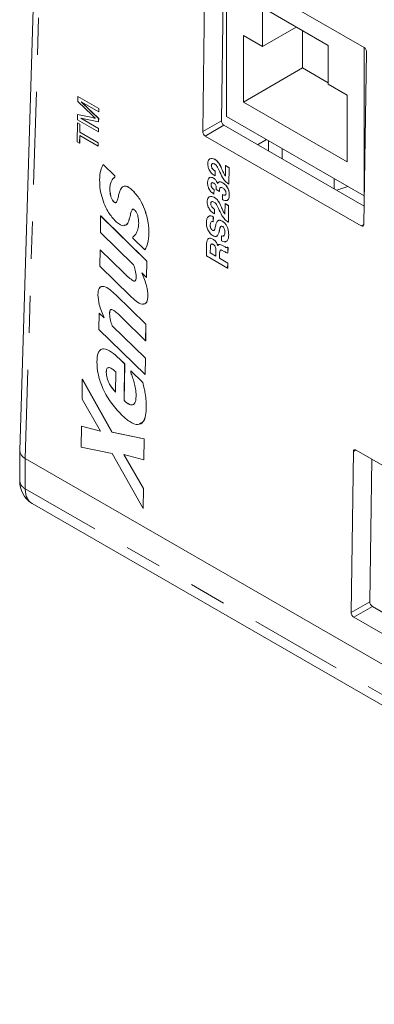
# Model space of a CAD drawing. Header units: inches. Extents: x 0.8 to 33.2, y 0.3 to 21.8.
# Tile 34 of 49: x 18.6 to 19.5, y 12.7 to 15.3. Entities that reach past the tile are written whole.
import ezdxf

# ---------------------------------------------------------------- set-up
doc = ezdxf.new("R2010")
doc.units = ezdxf.units.IN
doc.header["$MEASUREMENT"] = 0
doc.linetypes.add('PHANTOM', pattern=[0.5, 0.25, -0.05, 0.05, -0.05, 0.05, -0.05])

msp = doc.modelspace()

# ---------------------------------------------------------------- linework, layer by layer
at = {"color": 7, "linetype": 'Continuous', "lineweight": 15}
for p, q in [((18.6421, 15.9187), (18.5896, 14.1809)), ((19.0819, 15.0411), (19.0885, 15.506)), ((19.0957, 15.5101), (19.5161, 15.2674)), ((19.138, 15.4857), (19.1321, 15.0701)), ((19.1455, 15.4813), (19.1455, 15.0816)), ((19.4195, 15.2729), (19.2427, 15.3749)), ((19.2427, 15.3749), (19.2427, 15.2704)), ((19.3332, 15.3227), (19.2427, 15.2704)), ((19.2427, 15.2704), (19.1915, 15.3)), ((19.1915, 15.3), (19.1915, 15.1204)), ((19.3506, 15.3127), (19.3506, 15.2122)), ((19.4195, 15.1684), (19.4195, 15.2729)), ((19.5167, 14.8673), (19.5167, 15.267)), ((19.523, 15.2551), (19.5157, 14.7907)), ((19.3506, 15.2122), (19.1915, 15.1204)), ((19.3506, 15.2122), (19.4195, 15.1724)), ((19.4708, 15.1388), (19.4195, 15.1684)), ((18.7457, 15.1218), (18.746, 15.1356)), ((18.746, 15.1356), (18.8023, 15.1031)), ((18.746, 15.1356), (18.8022, 15.1031)), ((18.746, 15.1356), (18.746, 15.1356)), ((19.4708, 14.9591), (19.4708, 15.1388)), ((18.7843, 15.0849), (18.7457, 15.1218)), ((18.8021, 15.0938), (18.7545, 15.1213)), ((18.7545, 15.1213), (18.8018, 15.0764)), ((18.7548, 15.1212), (18.8019, 15.0764)), ((18.8023, 15.1031), (18.8021, 15.0939)), ((18.8022, 15.1031), (18.8021, 15.0938)), ((18.8022, 15.1031), (18.8023, 15.1031)), ((19.1915, 15.1204), (19.4708, 14.9591)), ((18.745, 15.0726), (18.7452, 15.0865)), ((18.7452, 15.0865), (18.7849, 15.0783)), ((18.7452, 15.0865), (18.7453, 15.0865)), ((18.7453, 15.0865), (18.785, 15.0784)), ((18.8017, 15.0667), (18.7538, 15.0768)), ((18.7538, 15.0768), (18.8014, 15.0493)), ((18.754, 15.0768), (18.8015, 15.0494)), ((18.7849, 15.0783), (18.785, 15.0784)), ((18.8021, 15.0938), (18.8021, 15.0939)), ((19.1455, 15.0816), (19.5167, 14.8673)), ((18.7441, 15.0129), (18.7449, 15.0642)), ((18.7449, 15.0642), (18.7514, 15.0604)), ((18.7449, 15.0642), (18.745, 15.0642)), ((18.8013, 15.0401), (18.745, 15.0726)), ((18.745, 15.0642), (18.7514, 15.0605)), ((18.7514, 15.0605), (18.7511, 15.0395)), ((18.7514, 15.0604), (18.7511, 15.0394)), ((18.7514, 15.0604), (18.7514, 15.0605)), ((18.8019, 15.0764), (18.8017, 15.0667)), ((18.8018, 15.0764), (18.8017, 15.0667)), ((18.8017, 15.0667), (18.8017, 15.0667)), ((18.8018, 15.0764), (18.8019, 15.0764)), ((19.139, 15.0578), (19.5165, 14.8399)), ((18.7509, 15.0302), (18.7506, 15.0092)), ((18.751, 15.0301), (18.7507, 15.0092)), ((18.8007, 15.0015), (18.7509, 15.0302)), ((18.7511, 15.0395), (18.8009, 15.0107)), ((18.7511, 15.0394), (18.7511, 15.0395)), ((18.7511, 15.0394), (18.8008, 15.0107)), ((18.8015, 15.0494), (18.8013, 15.0401)), ((18.8014, 15.0493), (18.8013, 15.0401)), ((18.8013, 15.0401), (18.8013, 15.0401)), ((18.8014, 15.0493), (18.8015, 15.0494)), ((19.5085, 14.7866), (19.0888, 15.0288)), ((18.7506, 15.0092), (18.7441, 15.0129)), ((18.7506, 15.0092), (18.7507, 15.0092)), ((18.8009, 15.0107), (18.8007, 15.0015)), ((18.8008, 15.0107), (18.8007, 15.0015)), ((18.8007, 15.0015), (18.8007, 15.0015)), ((18.8008, 15.0107), (18.8009, 15.0107)), ((19.2534, 15.0193), (19.2296, 15.0055)), ((19.2589, 14.9887), (19.2589, 15.0161)), ((19.2962, 14.9671), (19.2962, 14.9946)), ((18.8139, 14.9521), (18.814, 14.9522)), ((18.8139, 14.9521), (18.8452, 14.9216)), ((18.814, 14.9522), (18.8452, 14.9216)), ((19.1051, 14.9493), (19.1052, 14.9493)), ((19.114, 14.9661), (19.1141, 14.9661)), ((19.1431, 14.9207), (19.1436, 14.949)), ((19.1436, 14.9491), (19.1532, 14.9436)), ((19.1436, 14.949), (19.1436, 14.9491)), ((19.1436, 14.949), (19.1531, 14.9435)), ((18.8452, 14.9216), (18.8451, 14.9179)), ((18.8451, 14.9179), (18.8452, 14.918)), ((18.8452, 14.9216), (18.8452, 14.918)), ((18.8452, 14.9216), (18.8452, 14.9216)), ((19.1153, 14.9344), (19.1151, 14.9216)), ((19.1152, 14.9344), (19.1151, 14.9216)), ((19.1151, 14.9216), (19.1151, 14.9216)), ((19.1152, 14.9344), (19.1153, 14.9344)), ((19.1343, 14.9379), (19.1344, 14.9379)), ((19.1431, 14.9208), (19.1431, 14.9208)), ((19.1431, 14.9207), (19.1431, 14.9208)), ((19.1431, 14.9207), (19.1431, 14.9207)), ((19.1531, 14.9435), (19.1524, 14.8991)), ((19.1532, 14.9436), (19.1525, 14.8991)), ((19.1531, 14.9435), (19.1532, 14.9436)), ((18.8369, 14.9085), (18.837, 14.9085)), ((19.1043, 14.898), (19.1044, 14.8981)), ((19.1111, 14.9152), (19.1112, 14.9153)), ((19.121, 14.9033), (19.122, 14.9009)), ((19.121, 14.9033), (19.1219, 14.9008)), ((19.121, 14.9033), (19.121, 14.9033)), ((19.1355, 14.9029), (19.1356, 14.9029)), ((19.1524, 14.8991), (19.1523, 14.8992)), ((19.1524, 14.8991), (19.1525, 14.8991)), ((19.4356, 14.8866), (19.4356, 14.9141)), ((19.4429, 14.8824), (19.4725, 14.8928)), ((18.8318, 14.8858), (18.8319, 14.8859)), ((18.8952, 14.8801), (18.8953, 14.8801)), ((19.1123, 14.8844), (19.1121, 14.8724)), ((19.1121, 14.8724), (19.1122, 14.8725)), ((19.1123, 14.8844), (19.1122, 14.8725)), ((19.1123, 14.8844), (19.1123, 14.8844)), ((19.1269, 14.8794), (19.1184, 14.8843)), ((19.1269, 14.8794), (19.127, 14.8794)), ((19.1271, 14.8852), (19.1272, 14.8853)), ((19.1348, 14.8576), (19.135, 14.8713)), ((19.1535, 14.8696), (19.1535, 14.8697)), ((19.5167, 14.8673), (19.5169, 14.8674)), ((18.8416, 14.8524), (18.8417, 14.8524)), ((19.1036, 14.8468), (19.1036, 14.8468)), ((19.1125, 14.8636), (19.1125, 14.8636)), ((19.1416, 14.8182), (19.142, 14.8465)), ((19.142, 14.8465), (19.1421, 14.8466)), ((19.142, 14.8465), (19.1516, 14.841)), ((19.1421, 14.8466), (19.1516, 14.8411)), ((19.1516, 14.841), (19.1509, 14.7966)), ((19.1516, 14.8411), (19.151, 14.7967)), ((19.1516, 14.841), (19.1516, 14.8411)), ((18.8065, 14.7689), (18.8072, 14.8134)), ((18.8072, 14.8134), (18.9315, 14.6917)), ((18.8072, 14.8134), (18.8073, 14.8134)), ((18.8073, 14.8134), (18.9316, 14.6917)), ((18.8886, 14.822), (18.8886, 14.8221)), ((18.9253, 14.8318), (18.9254, 14.8318)), ((19.1104, 14.8113), (19.1102, 14.7976)), ((19.1105, 14.8113), (19.1103, 14.7976)), ((19.1104, 14.8113), (19.1105, 14.8113)), ((19.1137, 14.8319), (19.1135, 14.8191)), ((19.1135, 14.8191), (19.1136, 14.8191)), ((19.1138, 14.8319), (19.1136, 14.8191)), ((19.1137, 14.8319), (19.1138, 14.8319)), ((19.1328, 14.8354), (19.1329, 14.8354)), ((19.1415, 14.8182), (19.1416, 14.8183)), ((19.1415, 14.8182), (19.1416, 14.8182)), ((19.1416, 14.8183), (19.1416, 14.8183)), ((18.8827, 14.7999), (18.8828, 14.7999)), ((19.102, 14.789), (19.102, 14.7891)), ((19.1102, 14.7976), (19.1103, 14.7976)), ((19.1304, 14.7851), (19.1305, 14.7851)), ((19.1348, 14.799), (19.1349, 14.7991)), ((19.1509, 14.7966), (19.1507, 14.7967)), ((19.1509, 14.7966), (19.151, 14.7967)), ((18.8959, 14.6815), (18.8065, 14.7689)), ((18.937, 14.7669), (18.937, 14.7669)), ((19.1091, 14.7742), (19.1092, 14.7742)), ((19.1204, 14.7593), (19.1204, 14.7593)), ((19.1272, 14.776), (19.1273, 14.776)), ((19.1324, 14.7462), (19.1326, 14.7599)), ((19.1519, 14.7621), (19.1519, 14.7621)), ((18.894, 14.7535), (18.894, 14.7573)), ((18.9263, 14.7219), (18.894, 14.7535)), ((19.0918, 14.7058), (19.0924, 14.7393)), ((19.1087, 14.7512), (19.1088, 14.7512)), ((19.1208, 14.7377), (19.1209, 14.7378)), ((19.1333, 14.7348), (19.1426, 14.7298)), ((19.1333, 14.7348), (19.1426, 14.7297)), ((19.1333, 14.7348), (19.1333, 14.7348)), ((18.8052, 14.6776), (18.8058, 14.722)), ((18.8058, 14.722), (18.8059, 14.7221)), ((18.8058, 14.722), (18.8684, 14.6608)), ((18.8059, 14.7221), (18.8685, 14.6608)), ((18.9263, 14.7219), (18.9264, 14.7219)), ((19.149, 14.6728), (19.0918, 14.7058)), ((19.1026, 14.7305), (19.1023, 14.7135)), ((19.1023, 14.7135), (19.1024, 14.7136)), ((19.1023, 14.7135), (19.117, 14.7051)), ((19.1026, 14.7305), (19.1024, 14.7136)), ((19.1024, 14.7136), (19.117, 14.7051)), ((19.1026, 14.7305), (19.1026, 14.7305)), ((19.117, 14.7051), (19.1172, 14.7214)), ((19.1275, 14.7134), (19.1273, 14.6992)), ((19.1275, 14.7133), (19.1273, 14.6991)), ((19.1275, 14.7133), (19.1275, 14.7134)), ((19.1397, 14.7175), (19.1346, 14.7204)), ((19.1426, 14.7297), (19.1426, 14.7298)), ((19.1484, 14.7293), (19.1485, 14.7294)), ((19.1484, 14.7293), (19.1499, 14.7285)), ((19.1485, 14.7294), (19.15, 14.7285)), ((19.15, 14.7285), (19.1497, 14.7132)), ((19.1499, 14.7285), (19.1497, 14.7132)), ((19.1497, 14.7132), (19.1497, 14.7132)), ((19.1499, 14.7285), (19.15, 14.7285)), ((18.9315, 14.6917), (18.9309, 14.6472)), ((18.9316, 14.6917), (18.931, 14.6473)), ((18.9315, 14.6917), (18.9316, 14.6917)), ((19.1273, 14.6992), (19.1493, 14.6865)), ((19.1273, 14.6991), (19.1273, 14.6992)), ((19.1273, 14.6991), (19.1493, 14.6864)), ((19.1493, 14.6864), (19.149, 14.6728)), ((19.1493, 14.6865), (19.1491, 14.6728)), ((19.1493, 14.6864), (19.1493, 14.6865)), ((18.8866, 14.5979), (18.8052, 14.6776)), ((18.8684, 14.6608), (18.8685, 14.6608)), ((18.9309, 14.6472), (18.9178, 14.66)), ((19.149, 14.6728), (19.1491, 14.6728)), ((18.9309, 14.6472), (18.931, 14.6473)), ((18.8476, 14.601), (18.9291, 14.5213)), ((18.8476, 14.601), (18.929, 14.5213)), ((18.8476, 14.601), (18.8476, 14.601)), ((18.9344, 14.5978), (18.9345, 14.5979)), ((18.8026, 14.5072), (18.8033, 14.5516)), ((18.8033, 14.5516), (18.8033, 14.5517)), ((18.8033, 14.5516), (18.8163, 14.5389)), ((18.831, 14.5491), (18.8311, 14.5492)), ((18.8163, 14.5391), (18.8164, 14.5389)), ((18.9283, 14.4768), (18.8658, 14.5381)), ((18.929, 14.5213), (18.9283, 14.4768)), ((18.9291, 14.5213), (18.9284, 14.4769)), ((18.929, 14.5213), (18.9291, 14.5213)), ((18.927, 14.3855), (18.8026, 14.5072)), ((18.8382, 14.5175), (18.9276, 14.4299)), ((18.8382, 14.5175), (18.8383, 14.5175)), ((18.8383, 14.5175), (18.9277, 14.43)), ((18.9283, 14.4768), (18.9284, 14.4769)), ((18.8578, 14.4282), (18.8719, 14.4145)), ((18.8578, 14.4282), (18.8718, 14.4145)), ((18.8578, 14.4282), (18.8578, 14.4282)), ((18.8718, 14.4145), (18.8703, 14.3157)), ((18.8719, 14.4145), (18.8704, 14.3157)), ((18.8718, 14.4145), (18.8719, 14.4145)), ((18.9277, 14.43), (18.927, 14.3855)), ((18.9276, 14.4299), (18.927, 14.3855)), ((18.9276, 14.4299), (18.9277, 14.43)), ((18.8223, 14.3917), (18.8223, 14.3918)), ((18.8471, 14.3382), (18.8479, 14.3927)), ((18.8885, 14.3907), (18.8886, 14.3955)), ((18.8886, 14.3955), (18.9205, 14.3643)), ((18.8886, 14.3955), (18.8887, 14.3955)), ((18.8887, 14.3955), (18.9206, 14.3643)), ((18.757, 14.3192), (18.7578, 14.3731)), ((18.7578, 14.3731), (18.7579, 14.3732)), ((18.7578, 14.3731), (18.8377, 14.2302)), ((18.7579, 14.3732), (18.8378, 14.2303)), ((18.9205, 14.3643), (18.9206, 14.3643)), ((18.927, 14.3855), (18.927, 14.3855)), ((18.9269, 14.3351), (18.927, 14.3351)), ((18.8067, 14.2335), (18.757, 14.3192)), ((18.8703, 14.3157), (18.8704, 14.3157)), ((18.9299, 14.2977), (18.93, 14.2977)), ((18.7551, 14.1904), (18.7559, 14.2468)), ((18.7559, 14.2468), (18.8067, 14.2335)), ((18.7559, 14.2468), (18.756, 14.2468)), ((18.756, 14.2468), (18.8066, 14.2336)), ((18.8377, 14.2302), (18.8378, 14.2303)), ((18.8377, 14.2302), (18.9244, 14.2126)), ((18.8378, 14.2303), (18.9244, 14.2127)), ((18.9244, 14.2126), (18.9235, 14.1562)), ((18.9244, 14.2127), (18.9236, 14.1563)), ((18.9244, 14.2126), (18.9244, 14.2127)), ((18.5896, 14.1803), (18.5896, 14.0991)), ((18.8385, 14.1734), (18.7551, 14.1904)), ((19.4814, 13.7439), (19.4876, 14.1779)), ((19.4948, 14.1821), (20.4021, 13.6583)), ((23.3358, 11.4279), (18.6042, 14.1594)), ((18.6042, 14.1594), (18.6042, 14.1594)), ((18.9216, 14.025), (18.8385, 14.1734)), ((18.9235, 14.1562), (18.8696, 14.1701)), ((18.8696, 14.1701), (18.9224, 14.0789)), ((18.8697, 14.1701), (18.9224, 14.0789)), ((18.9235, 14.1562), (18.9236, 14.1563)), ((19.5371, 14.1576), (19.5316, 13.7729)), ((18.9224, 14.0789), (18.9216, 14.025)), ((18.9224, 14.0789), (18.9216, 14.025)), ((18.9224, 14.0789), (18.9224, 14.0789)), ((18.6225, 14.0382), (23.3573, 11.3049)), ((18.9216, 14.025), (18.9216, 14.025)), ((19.5386, 13.7606), (20.403, 13.2616)), ((20.395, 13.2082), (19.4884, 13.7316))]:
    msp.add_line(p, q, dxfattribs=at)
at = {"color": 7, "linetype": 'PHANTOM', "lineweight": 0}
for p, q in [((18.6567, 15.8976), (18.6042, 14.1594)), ((19.0819, 15.0411), (19.1321, 15.0701)), ((19.139, 15.0578), (19.0888, 15.0288)), ((19.5085, 14.7866), (19.5157, 14.7899)), ((19.494, 14.1825), (19.4876, 14.1779)), ((18.6042, 14.1594), (18.6042, 14.0779)), ((23.3383, 11.345), (18.6042, 14.0779)), ((19.4814, 13.7439), (19.5316, 13.7729)), ((19.5386, 13.7606), (19.4884, 13.7316))]:
    msp.add_line(p, q, dxfattribs=at)
at = {"color": 7, "linetype": 'Continuous', "lineweight": 15}
msp.add_arc((18.6578, 14.0967), 0.0682, 178.0519, 237.6519, dxfattribs=at)
at = {"color": 7, "linetype": 'PHANTOM', "lineweight": 0}
msp.add_arc((18.6155, 14.1014), 0.026, 185.1377, 244.3577, dxfattribs=at)
at = {"color": 7, "linetype": 'Continuous', "lineweight": 15}
for centre, major_axis, ratio, start_param, end_param in [((19.516, 15.2592), (-0.00486, 0.00874), 0.589507, 3.938034, 5.506092), ((19.1392, 15.0661), (-0.00487, 0.00873), 0.588449, 0.795438, 2.363496), ((19.089, 15.0371), (-0.00487, 0.00873), 0.588449, 0.795438, 2.363496), ((19.5086, 14.7948), (-0.00488, 0.00875), 0.586305, 2.365259, 3.933317), ((18.6396, 14.1798), (0.05, -0.0008), 0.587278, 3.132718, 3.935409), ((19.4947, 14.1738), (-0.00488, 0.00877), 0.585215, 5.509595, 7.077653), ((19.5387, 13.7688), (-0.00487, 0.00873), 0.588449, 0.795438, 2.363496), ((19.4885, 13.7398), (-0.00487, 0.00873), 0.588449, 0.795438, 2.363496)]:
    msp.add_ellipse(centre, major_axis=major_axis, ratio=ratio, start_param=start_param, end_param=end_param, dxfattribs=at)
at = {"color": 7, "linetype": 'PHANTOM', "lineweight": 0}
msp.add_ellipse((18.6678, 14.1159), major_axis=(0.0455, 0.0776), ratio=0.572886, start_param=2.377386, end_param=3.145412, dxfattribs=at)
at = {"color": 7, "linetype": 'Continuous', "lineweight": 15}
for points, knots in [([(18.7932, 15.0765), (18.7915, 15.0781), (18.7886, 15.0808), (18.7856, 15.0836), (18.7843, 15.0849)], [0, 0, 0, 0, 0.560004, 1, 1, 1, 1]), ([(18.7849, 15.0783), (18.7865, 15.078), (18.7892, 15.0774), (18.792, 15.0768), (18.7932, 15.0765)], [0, 0, 0, 0, 0.560007, 1, 1, 1, 1]), ([(18.785, 15.0784), (18.7865, 15.078), (18.7893, 15.0775), (18.7921, 15.0768), (18.7933, 15.0765)], [0, 0, 0, 0, 0.560006, 1, 1, 1, 1]), ([(18.8044, 14.9106), (18.8048, 14.9195), (18.8056, 14.9354), (18.8114, 14.947), (18.8139, 14.9521)], [0, 0, 0, 0, 0.560116, 1, 1, 1, 1]), ([(19.0956, 14.9547), (19.0958, 14.9579), (19.0963, 14.9635), (19.0995, 14.9663), (19.1009, 14.9675)], [0, 0, 0, 0, 0.559776, 1, 1, 1, 1]), ([(19.1151, 14.9216), (19.1121, 14.9234), (19.1063, 14.927), (19.0994, 14.9366), (19.0959, 14.9465), (19.0957, 14.952), (19.0956, 14.9547)], [0, 0, 0, 0, 0.280405, 0.559253, 0.77926, 1, 1, 1, 1]), ([(19.1009, 14.9675), (19.1031, 14.9683), (19.107, 14.9696), (19.1119, 14.9672), (19.114, 14.9661)], [0, 0, 0, 0, 0.558633, 1, 1, 1, 1]), ([(19.101, 14.9676), (19.1031, 14.9683), (19.107, 14.9697), (19.1119, 14.9672), (19.1141, 14.9661)], [0, 0, 0, 0, 0.558633, 1, 1, 1, 1]), ([(19.1136, 14.9534), (19.1124, 14.954), (19.11, 14.9552), (19.1071, 14.9546), (19.1054, 14.9524), (19.1052, 14.9503), (19.1051, 14.9493)], [0, 0, 0, 0, 0.28052, 0.55989, 0.779686, 1, 1, 1, 1]), ([(19.1051, 14.9493), (19.1052, 14.9482), (19.1053, 14.946), (19.1067, 14.9423), (19.11, 14.9377), (19.1131, 14.9357), (19.1152, 14.9344)], [0, 0, 0, 0, 0.18719, 0.373919, 0.561108, 1, 1, 1, 1]), ([(19.1082, 14.9544), (19.1079, 14.9544), (19.1067, 14.9543), (19.1055, 14.9524), (19.1053, 14.9503), (19.1052, 14.9493)], [0, 0, 0, 0, 0.185637, 0.592338, 1, 1, 1, 1]), ([(19.1052, 14.9493), (19.1052, 14.9482), (19.1054, 14.946), (19.1068, 14.9424), (19.11, 14.9378), (19.1131, 14.9358), (19.1153, 14.9344)], [0, 0, 0, 0, 0.18719, 0.373919, 0.561109, 1, 1, 1, 1]), ([(19.126, 14.936), (19.125, 14.9383), (19.1232, 14.9421), (19.1203, 14.9472), (19.1171, 14.951), (19.1148, 14.9526), (19.1136, 14.9534)], [0, 0, 0, 0, 0.340428, 0.560513, 0.780225, 1, 1, 1, 1]), ([(19.114, 14.9661), (19.1165, 14.9645), (19.1214, 14.9612), (19.1288, 14.9509), (19.1322, 14.9428), (19.1343, 14.9379)], [0, 0, 0, 0, 0.279895, 0.558906, 1, 1, 1, 1]), ([(19.1141, 14.9661), (19.1166, 14.9645), (19.1215, 14.9613), (19.1288, 14.951), (19.1323, 14.9429), (19.1344, 14.9379)], [0, 0, 0, 0, 0.279895, 0.558906, 1, 1, 1, 1]), ([(18.8451, 14.9179), (18.8434, 14.9164), (18.8403, 14.9137), (18.8379, 14.9101), (18.8369, 14.9085)], [0, 0, 0, 0, 0.559887, 1, 1, 1, 1]), ([(18.8452, 14.918), (18.8435, 14.9165), (18.8404, 14.9138), (18.838, 14.9101), (18.837, 14.9085)], [0, 0, 0, 0, 0.559887, 1, 1, 1, 1]), ([(19.0948, 14.9043), (19.0951, 14.9071), (19.0956, 14.9126), (19.0997, 14.9171), (19.1052, 14.918), (19.1091, 14.9162), (19.1111, 14.9152)], [0, 0, 0, 0, 0.280265, 0.559713, 0.779691, 1, 1, 1, 1]), ([(19.0991, 14.9153), (19.0995, 14.9158), (19.101, 14.9177), (19.1054, 14.9179), (19.1092, 14.9162), (19.1112, 14.9153)], [0, 0, 0, 0, 0.168858, 0.584117, 1, 1, 1, 1]), ([(19.1523, 14.8992), (19.1491, 14.9014), (19.1427, 14.9057), (19.1335, 14.9193), (19.1289, 14.9297), (19.126, 14.936)], [0, 0, 0, 0, 0.279476, 0.558786, 1, 1, 1, 1]), ([(19.1343, 14.9379), (19.1357, 14.9345), (19.1382, 14.9286), (19.1416, 14.9231), (19.1431, 14.9207)], [0, 0, 0, 0, 0.560442, 1, 1, 1, 1]), ([(19.1344, 14.9379), (19.1358, 14.9346), (19.1382, 14.9287), (19.1416, 14.9232), (19.1431, 14.9208)], [0, 0, 0, 0, 0.560442, 1, 1, 1, 1]), ([(18.8161, 14.8478), (18.8121, 14.86), (18.8051, 14.8819), (18.8046, 14.9018), (18.8044, 14.9106)], [0, 0, 0, 0, 0.559467, 1, 1, 1, 1]), ([(18.8369, 14.9085), (18.8353, 14.9048), (18.8325, 14.8981), (18.832, 14.8896), (18.8318, 14.8858)], [0, 0, 0, 0, 0.559866, 1, 1, 1, 1]), ([(18.837, 14.9085), (18.8354, 14.9048), (18.8326, 14.8982), (18.8321, 14.8896), (18.8319, 14.8859)], [0, 0, 0, 0, 0.559861, 1, 1, 1, 1]), ([(18.8594, 14.8823), (18.8612, 14.8858), (18.8646, 14.8928), (18.875, 14.895), (18.8859, 14.8887), (18.8921, 14.883), (18.8952, 14.8801)], [0, 0, 0, 0, 0.280568, 0.558315, 0.778725, 1, 1, 1, 1]), ([(18.8643, 14.8895), (18.8648, 14.8902), (18.8671, 14.8941), (18.8752, 14.8948), (18.8859, 14.8888), (18.8922, 14.883), (18.8953, 14.8801)], [0, 0, 0, 0, 0.078649, 0.43435, 0.716621, 1, 1, 1, 1]), ([(19.1121, 14.8724), (19.1094, 14.8743), (19.1039, 14.878), (19.0977, 14.8874), (19.0951, 14.8967), (19.0949, 14.9018), (19.0948, 14.9043)], [0, 0, 0, 0, 0.2802881, 0.5586777, 0.7790028, 1, 1, 1, 1]), ([(19.1115, 14.902), (19.1105, 14.9025), (19.1084, 14.9035), (19.1059, 14.9028), (19.1046, 14.9008), (19.1044, 14.899), (19.1043, 14.898)], [0, 0, 0, 0, 0.280052, 0.559286, 0.779409, 1, 1, 1, 1]), ([(19.1043, 14.898), (19.1044, 14.8966), (19.1046, 14.8937), (19.1067, 14.8893), (19.1095, 14.8862), (19.1114, 14.885), (19.1123, 14.8844)], [0, 0, 0, 0, 0.2801538, 0.5586389, 0.7790603, 1, 1, 1, 1]), ([(19.1072, 14.9028), (19.1068, 14.9028), (19.1056, 14.9026), (19.1047, 14.9008), (19.1045, 14.899), (19.1044, 14.8981)], [0, 0, 0, 0, 0.223853, 0.611499, 1, 1, 1, 1]), ([(19.1044, 14.8981), (19.1045, 14.8966), (19.1046, 14.8938), (19.1067, 14.8893), (19.1096, 14.8863), (19.1114, 14.885), (19.1123, 14.8844)], [0, 0, 0, 0, 0.280155, 0.558634, 0.77906, 1, 1, 1, 1]), ([(19.1111, 14.9152), (19.1122, 14.9145), (19.1144, 14.9131), (19.118, 14.909), (19.1198, 14.9055), (19.121, 14.9033)], [0, 0, 0, 0, 0.280428, 0.560608, 1, 1, 1, 1]), ([(19.1112, 14.9153), (19.1123, 14.9145), (19.1144, 14.9131), (19.1181, 14.9091), (19.1199, 14.9055), (19.121, 14.9033)], [0, 0, 0, 0, 0.280428, 0.560608, 1, 1, 1, 1]), ([(19.1166, 14.8968), (19.1158, 14.898), (19.1143, 14.9003), (19.1124, 14.9015), (19.1115, 14.902)], [0, 0, 0, 0, 0.55805, 1, 1, 1, 1]), ([(19.1183, 14.8907), (19.1182, 14.8918), (19.1179, 14.8938), (19.117, 14.8959), (19.1166, 14.8968)], [0, 0, 0, 0, 0.560039, 1, 1, 1, 1]), ([(19.1219, 14.9008), (19.1222, 14.9015), (19.1228, 14.9026), (19.1236, 14.9034), (19.124, 14.9037)], [0, 0, 0, 0, 0.559683, 1, 1, 1, 1]), ([(19.124, 14.9037), (19.1248, 14.9043), (19.1265, 14.9054), (19.1305, 14.9054), (19.1336, 14.9038), (19.1355, 14.9029)], [0, 0, 0, 0, 0.280025, 0.560138, 1, 1, 1, 1]), ([(19.126, 14.9048), (19.1262, 14.9049), (19.1273, 14.9056), (19.1306, 14.9053), (19.1337, 14.9038), (19.1356, 14.9029)], [0, 0, 0, 0, 0.0939562, 0.4464603, 1, 1, 1, 1]), ([(19.1355, 14.9029), (19.1383, 14.9009), (19.144, 14.897), (19.1502, 14.8872), (19.1532, 14.8776), (19.1534, 14.8723), (19.1535, 14.8696)], [0, 0, 0, 0, 0.279967, 0.558772, 0.77905, 1, 1, 1, 1]), ([(19.1356, 14.9029), (19.1384, 14.901), (19.1441, 14.8971), (19.1503, 14.8872), (19.1533, 14.8777), (19.1535, 14.8723), (19.1535, 14.8697)], [0, 0, 0, 0, 0.279967, 0.558772, 0.779051, 1, 1, 1, 1]), ([(18.8318, 14.8858), (18.8322, 14.8797), (18.8327, 14.8712), (18.8365, 14.859), (18.8399, 14.8546), (18.8416, 14.8524)], [0, 0, 0, 0, 0.560291, 0.781025, 1, 1, 1, 1]), ([(18.8319, 14.8859), (18.8323, 14.8797), (18.8328, 14.8712), (18.8366, 14.8591), (18.84, 14.8546), (18.8417, 14.8524)], [0, 0, 0, 0, 0.560291, 0.781025, 1, 1, 1, 1]), ([(18.8534, 14.8594), (18.8543, 14.8638), (18.856, 14.8717), (18.8584, 14.8791), (18.8594, 14.8823)], [0, 0, 0, 0, 0.560228, 1, 1, 1, 1]), ([(18.8952, 14.8801), (18.9021, 14.872), (18.9145, 14.8575), (18.922, 14.8397), (18.9253, 14.8318)], [0, 0, 0, 0, 0.558927, 1, 1, 1, 1]), ([(18.8953, 14.8801), (18.9022, 14.872), (18.9145, 14.8576), (18.9221, 14.8397), (18.9254, 14.8318)], [0, 0, 0, 0, 0.558927, 1, 1, 1, 1]), ([(19.094, 14.8522), (19.0943, 14.8554), (19.0948, 14.861), (19.098, 14.8638), (19.0993, 14.8651)], [0, 0, 0, 0, 0.559779, 1, 1, 1, 1]), ([(19.0993, 14.8651), (19.1015, 14.8658), (19.1054, 14.8671), (19.1103, 14.8647), (19.1125, 14.8636)], [0, 0, 0, 0, 0.558633, 1, 1, 1, 1]), ([(19.0994, 14.8651), (19.1016, 14.8658), (19.1055, 14.8672), (19.1104, 14.8647), (19.1125, 14.8636)], [0, 0, 0, 0, 0.558633, 1, 1, 1, 1]), ([(19.1184, 14.8843), (19.1185, 14.8854), (19.1185, 14.8875), (19.1184, 14.8897), (19.1183, 14.8907)], [0, 0, 0, 0, 0.559774, 1, 1, 1, 1]), ([(19.1271, 14.8852), (19.127, 14.8842), (19.1268, 14.8823), (19.1269, 14.8803), (19.1269, 14.8794)], [0, 0, 0, 0, 0.560361, 1, 1, 1, 1]), ([(19.1272, 14.8853), (19.1271, 14.8842), (19.1269, 14.8823), (19.127, 14.8803), (19.127, 14.8794)], [0, 0, 0, 0, 0.560362, 1, 1, 1, 1]), ([(19.1294, 14.8899), (19.1287, 14.8893), (19.1275, 14.8882), (19.1272, 14.8862), (19.1271, 14.8852)], [0, 0, 0, 0, 0.5591104, 1, 1, 1, 1]), ([(19.1294, 14.89), (19.1288, 14.8893), (19.1276, 14.8883), (19.1273, 14.8862), (19.1272, 14.8853)], [0, 0, 0, 0, 0.559111, 1, 1, 1, 1]), ([(19.1354, 14.8891), (19.1341, 14.8897), (19.1319, 14.8908), (19.1301, 14.8902), (19.1294, 14.8899)], [0, 0, 0, 0, 0.559937, 1, 1, 1, 1]), ([(19.1535, 14.8696), (19.1533, 14.8664), (19.1528, 14.86), (19.1482, 14.8546), (19.1415, 14.8543), (19.137, 14.8565), (19.1348, 14.8576)], [0, 0, 0, 0, 0.280623, 0.55931, 0.779233, 1, 1, 1, 1]), ([(19.135, 14.8713), (19.1363, 14.8706), (19.1389, 14.8693), (19.1423, 14.8691), (19.1444, 14.8711), (19.1446, 14.8734), (19.1447, 14.8746)], [0, 0, 0, 0, 0.281111, 0.560627, 0.779837, 1, 1, 1, 1]), ([(19.1351, 14.8713), (19.1364, 14.8707), (19.1389, 14.8694), (19.142, 14.8689), (19.143, 14.8702), (19.1433, 14.8705)], [0, 0, 0, 0, 0.420841, 0.839296, 1, 1, 1, 1]), ([(19.1447, 14.8746), (19.1445, 14.8762), (19.1442, 14.8794), (19.1415, 14.884), (19.1384, 14.8872), (19.1364, 14.8885), (19.1354, 14.8891)], [0, 0, 0, 0, 0.279052, 0.558194, 0.778836, 1, 1, 1, 1]), ([(19.1535, 14.8697), (19.1533, 14.8666), (19.1528, 14.8603), (19.1496, 14.8552), (19.1467, 14.8552), (19.1463, 14.8552)], [0, 0, 0, 0, 0.468188, 0.933146, 1, 1, 1, 1]), ([(18.8449, 14.8015), (18.8383, 14.8093), (18.8265, 14.8232), (18.8193, 14.8402), (18.8161, 14.8478)], [0, 0, 0, 0, 0.558733, 1, 1, 1, 1]), ([(18.8416, 14.8524), (18.8424, 14.8517), (18.8439, 14.8503), (18.8464, 14.8489), (18.8486, 14.849), (18.8514, 14.8523), (18.8525, 14.8562), (18.8534, 14.8594)], [0, 0, 0, 0, 0.125211, 0.250244, 0.374687, 0.499967, 1, 1, 1, 1]), ([(18.8417, 14.8524), (18.8424, 14.8517), (18.844, 14.8503), (18.8464, 14.849), (18.8484, 14.849), (18.8491, 14.8498), (18.8494, 14.8501)], [0, 0, 0, 0, 0.280504, 0.560606, 0.839388, 1, 1, 1, 1]), ([(19.1135, 14.8191), (19.1106, 14.8209), (19.1048, 14.8245), (19.0979, 14.8341), (19.0944, 14.844), (19.0942, 14.8495), (19.094, 14.8522)], [0, 0, 0, 0, 0.280405, 0.559256, 0.779263, 1, 1, 1, 1]), ([(19.1121, 14.8509), (19.1109, 14.8515), (19.1085, 14.8527), (19.1056, 14.8521), (19.1038, 14.8499), (19.1037, 14.8478), (19.1036, 14.8468)], [0, 0, 0, 0, 0.2805179, 0.5598866, 0.7796875, 1, 1, 1, 1]), ([(19.1067, 14.8519), (19.1063, 14.8519), (19.1051, 14.8518), (19.1039, 14.8499), (19.1037, 14.8478), (19.1036, 14.8468)], [0, 0, 0, 0, 0.185635, 0.592345, 1, 1, 1, 1]), ([(19.1036, 14.8468), (19.1037, 14.8457), (19.1038, 14.8435), (19.1053, 14.8399), (19.1085, 14.8353), (19.1116, 14.8333), (19.1138, 14.8319)], [0, 0, 0, 0, 0.187185, 0.373915, 0.561105, 1, 1, 1, 1]), ([(19.1036, 14.8468), (19.1036, 14.8457), (19.1037, 14.8435), (19.1052, 14.8398), (19.1084, 14.8352), (19.1115, 14.8333), (19.1137, 14.8319)], [0, 0, 0, 0, 0.187184, 0.373914, 0.561105, 1, 1, 1, 1]), ([(19.1245, 14.8335), (19.1234, 14.8358), (19.1217, 14.8396), (19.1187, 14.8447), (19.1156, 14.8485), (19.1133, 14.8501), (19.1121, 14.8509)], [0, 0, 0, 0, 0.340432, 0.560515, 0.780226, 1, 1, 1, 1]), ([(19.1125, 14.8636), (19.115, 14.862), (19.1199, 14.8588), (19.1273, 14.8485), (19.1307, 14.8404), (19.1329, 14.8354)], [0, 0, 0, 0, 0.279896, 0.558907, 1, 1, 1, 1]), ([(19.1125, 14.8636), (19.1149, 14.862), (19.1199, 14.8588), (19.1272, 14.8484), (19.1307, 14.8403), (19.1328, 14.8354)], [0, 0, 0, 0, 0.279896, 0.558907, 1, 1, 1, 1]), ([(18.8886, 14.822), (18.8876, 14.8178), (18.886, 14.8101), (18.8837, 14.803), (18.8827, 14.7999)], [0, 0, 0, 0, 0.560139, 1, 1, 1, 1]), ([(18.8886, 14.8221), (18.8877, 14.8178), (18.886, 14.8102), (18.8838, 14.803), (18.8828, 14.7999)], [0, 0, 0, 0, 0.5601368, 1, 1, 1, 1]), ([(18.8997, 14.8281), (18.8982, 14.8294), (18.896, 14.8314), (18.8931, 14.8315), (18.8904, 14.8287), (18.8894, 14.825), (18.8886, 14.822)], [0, 0, 0, 0, 0.248705, 0.373361, 0.498788, 1, 1, 1, 1]), ([(18.894, 14.8313), (18.8938, 14.8313), (18.8928, 14.8314), (18.8905, 14.8285), (18.8895, 14.8249), (18.8886, 14.8221)], [0, 0, 0, 0, 0.065154, 0.252268, 1, 1, 1, 1]), ([(18.9096, 14.7937), (18.9093, 14.8), (18.9088, 14.8087), (18.9051, 14.8213), (18.9015, 14.8259), (18.8997, 14.8281)], [0, 0, 0, 0, 0.560719, 0.781181, 1, 1, 1, 1]), ([(18.9253, 14.8318), (18.9293, 14.8191), (18.9365, 14.7965), (18.9368, 14.7759), (18.937, 14.7669)], [0, 0, 0, 0, 0.559374, 1, 1, 1, 1]), ([(18.9254, 14.8318), (18.9294, 14.8191), (18.9366, 14.7965), (18.9369, 14.776), (18.937, 14.7669)], [0, 0, 0, 0, 0.559374, 1, 1, 1, 1]), ([(19.0917, 14.7963), (19.092, 14.7996), (19.0925, 14.8063), (19.097, 14.8123), (19.1035, 14.814), (19.1081, 14.8122), (19.1104, 14.8113)], [0, 0, 0, 0, 0.280457, 0.559854, 0.779724, 1, 1, 1, 1]), ([(19.097, 14.8107), (19.0973, 14.8112), (19.0987, 14.8133), (19.1037, 14.8139), (19.1082, 14.8122), (19.1105, 14.8113)], [0, 0, 0, 0, 0.113609, 0.556396, 1, 1, 1, 1]), ([(19.1507, 14.7967), (19.1475, 14.7989), (19.1412, 14.8032), (19.132, 14.8168), (19.1273, 14.8272), (19.1245, 14.8335)], [0, 0, 0, 0, 0.279477, 0.558787, 1, 1, 1, 1]), ([(19.1328, 14.8354), (19.1342, 14.8321), (19.1366, 14.8261), (19.14, 14.8207), (19.1415, 14.8182)], [0, 0, 0, 0, 0.560436, 1, 1, 1, 1]), ([(19.1329, 14.8354), (19.1342, 14.8321), (19.1367, 14.8262), (19.1401, 14.8207), (19.1416, 14.8183)], [0, 0, 0, 0, 0.560436, 1, 1, 1, 1]), ([(18.8827, 14.7999), (18.881, 14.796), (18.8775, 14.7884), (18.8665, 14.7858), (18.8549, 14.7923), (18.8482, 14.7985), (18.8449, 14.8015)], [0, 0, 0, 0, 0.280741, 0.5584, 0.778722, 1, 1, 1, 1]), ([(18.8828, 14.7999), (18.8812, 14.7957), (18.8786, 14.7892), (18.8724, 14.7887), (18.8701, 14.7885)], [0, 0, 0, 0, 0.63703, 1, 1, 1, 1]), ([(18.9034, 14.7674), (18.9054, 14.7717), (18.9089, 14.7792), (18.9093, 14.7893), (18.9096, 14.7937)], [0, 0, 0, 0, 0.559745, 1, 1, 1, 1]), ([(19.1094, 14.7603), (19.1064, 14.7625), (19.1004, 14.7668), (19.0927, 14.781), (19.0921, 14.7905), (19.0917, 14.7963)], [0, 0, 0, 0, 0.280129, 0.56007, 1, 1, 1, 1]), ([(19.1064, 14.7983), (19.1063, 14.7983), (19.1049, 14.7985), (19.1028, 14.7954), (19.1023, 14.7915), (19.102, 14.7891)], [0, 0, 0, 0, 0.012427, 0.396394, 1, 1, 1, 1]), ([(19.1102, 14.7976), (19.1088, 14.798), (19.1059, 14.7989), (19.1026, 14.7957), (19.1022, 14.7915), (19.102, 14.789)], [0, 0, 0, 0, 0.279263, 0.559482, 1, 1, 1, 1]), ([(19.102, 14.7891), (19.1021, 14.7876), (19.1022, 14.7846), (19.1037, 14.78), (19.1063, 14.7762), (19.1082, 14.7749), (19.1092, 14.7742)], [0, 0, 0, 0, 0.281096, 0.56078, 0.780032, 1, 1, 1, 1]), ([(19.102, 14.789), (19.102, 14.7875), (19.1021, 14.7846), (19.1036, 14.78), (19.1062, 14.7762), (19.1082, 14.7749), (19.1091, 14.7742)], [0, 0, 0, 0, 0.28109, 0.560782, 0.780031, 1, 1, 1, 1]), ([(19.113, 14.7751), (19.1138, 14.777), (19.1152, 14.7804), (19.116, 14.7842), (19.1164, 14.7858)], [0, 0, 0, 0, 0.559577, 1, 1, 1, 1]), ([(19.1164, 14.7858), (19.1172, 14.7892), (19.1186, 14.7951), (19.1218, 14.7991), (19.1231, 14.8008)], [0, 0, 0, 0, 0.561014, 1, 1, 1, 1]), ([(19.1231, 14.8008), (19.124, 14.8013), (19.1258, 14.8022), (19.1299, 14.8016), (19.1329, 14.8), (19.1348, 14.799)], [0, 0, 0, 0, 0.279552, 0.559715, 1, 1, 1, 1]), ([(19.1247, 14.8014), (19.1251, 14.8016), (19.1264, 14.8022), (19.13, 14.8016), (19.133, 14.8), (19.1349, 14.7991)], [0, 0, 0, 0, 0.151919, 0.481718, 1, 1, 1, 1]), ([(19.1304, 14.7851), (19.1297, 14.7835), (19.1283, 14.7808), (19.1276, 14.7774), (19.1272, 14.776)], [0, 0, 0, 0, 0.559198, 1, 1, 1, 1]), ([(19.1305, 14.7851), (19.1297, 14.7836), (19.1284, 14.7808), (19.1276, 14.7775), (19.1273, 14.776)], [0, 0, 0, 0, 0.5592041, 1, 1, 1, 1]), ([(19.1351, 14.7851), (19.134, 14.7857), (19.1326, 14.7864), (19.1317, 14.7858), (19.1315, 14.7856)], [0, 0, 0, 0, 0.782005, 1, 1, 1, 1]), ([(19.1348, 14.799), (19.1368, 14.7976), (19.1409, 14.7949), (19.146, 14.7878), (19.1511, 14.7763), (19.1516, 14.768), (19.1519, 14.7621)], [0, 0, 0, 0, 0.187012, 0.37371, 0.560959, 1, 1, 1, 1]), ([(19.1349, 14.7991), (19.1369, 14.7977), (19.141, 14.7949), (19.1461, 14.7878), (19.1512, 14.7764), (19.1516, 14.768), (19.1519, 14.7621)], [0, 0, 0, 0, 0.187012, 0.37371, 0.560959, 1, 1, 1, 1]), ([(19.1416, 14.7679), (19.1415, 14.7709), (19.1414, 14.7753), (19.1391, 14.7811), (19.1369, 14.7838), (19.1357, 14.7847), (19.1351, 14.7851)], [0, 0, 0, 0, 0.500058, 0.749425, 0.874665, 1, 1, 1, 1]), ([(18.894, 14.7573), (18.8961, 14.7587), (18.8999, 14.7612), (18.9023, 14.7655), (18.9034, 14.7674)], [0, 0, 0, 0, 0.560025, 1, 1, 1, 1]), ([(18.937, 14.7669), (18.9364, 14.7572), (18.9355, 14.74), (18.9291, 14.7274), (18.9263, 14.7219)], [0, 0, 0, 0, 0.56013, 1, 1, 1, 1]), ([(18.937, 14.7669), (18.9365, 14.7572), (18.9355, 14.74), (18.9292, 14.7274), (18.9264, 14.7219)], [0, 0, 0, 0, 0.56013, 1, 1, 1, 1]), ([(19.1091, 14.7742), (19.1096, 14.774), (19.1105, 14.7736), (19.112, 14.7737), (19.1126, 14.7746), (19.113, 14.7751)], [0, 0, 0, 0, 0.280324, 0.560331, 1, 1, 1, 1]), ([(19.1092, 14.7742), (19.1097, 14.774), (19.1106, 14.7736), (19.1117, 14.7737), (19.112, 14.7741), (19.1122, 14.7742)], [0, 0, 0, 0, 0.4098807, 0.819299, 1, 1, 1, 1]), ([(19.1204, 14.7593), (19.1196, 14.7587), (19.118, 14.7577), (19.1141, 14.7579), (19.1112, 14.7594), (19.1094, 14.7603)], [0, 0, 0, 0, 0.279949, 0.560055, 1, 1, 1, 1]), ([(19.1273, 14.776), (19.1265, 14.7724), (19.125, 14.766), (19.1218, 14.7614), (19.1204, 14.7593)], [0, 0, 0, 0, 0.560835, 1, 1, 1, 1]), ([(19.1272, 14.776), (19.1264, 14.7724), (19.1249, 14.766), (19.1217, 14.7613), (19.1204, 14.7593)], [0, 0, 0, 0, 0.56083, 1, 1, 1, 1]), ([(19.1519, 14.7621), (19.1516, 14.7585), (19.1512, 14.7514), (19.1468, 14.7445), (19.1398, 14.743), (19.1349, 14.7452), (19.1324, 14.7462)], [0, 0, 0, 0, 0.280817, 0.559968, 0.779598, 1, 1, 1, 1]), ([(19.1326, 14.7599), (19.1341, 14.7593), (19.1371, 14.7581), (19.141, 14.7609), (19.1414, 14.7653), (19.1416, 14.7679)], [0, 0, 0, 0, 0.280379, 0.559721, 1, 1, 1, 1]), ([(19.1327, 14.7599), (19.1342, 14.7593), (19.1369, 14.7581), (19.1385, 14.7596), (19.1391, 14.7602)], [0, 0, 0, 0, 0.598568, 1, 1, 1, 1]), ([(19.1519, 14.7621), (19.1517, 14.7586), (19.1512, 14.7516), (19.1473, 14.7446), (19.1429, 14.7443), (19.1413, 14.7441)], [0, 0, 0, 0, 0.388082, 0.773864, 1, 1, 1, 1]), ([(19.0924, 14.7393), (19.0926, 14.7422), (19.093, 14.7479), (19.097, 14.7529), (19.1027, 14.7541), (19.1067, 14.7522), (19.1087, 14.7512)], [0, 0, 0, 0, 0.280521, 0.559933, 0.779725, 1, 1, 1, 1]), ([(19.0968, 14.7513), (19.0971, 14.7518), (19.0984, 14.7537), (19.1029, 14.754), (19.1068, 14.7521), (19.1088, 14.7512)], [0, 0, 0, 0, 0.140026, 0.56954, 1, 1, 1, 1]), ([(19.11, 14.7366), (19.1092, 14.7371), (19.1076, 14.7379), (19.1053, 14.7379), (19.1029, 14.7359), (19.1027, 14.7327), (19.1026, 14.7305)], [0, 0, 0, 0, 0.187511, 0.374422, 0.561139, 1, 1, 1, 1]), ([(19.1058, 14.7377), (19.1057, 14.7377), (19.1048, 14.7378), (19.1031, 14.7357), (19.1028, 14.7327), (19.1026, 14.7305)], [0, 0, 0, 0, 0.047834, 0.332029, 1, 1, 1, 1]), ([(19.1087, 14.7512), (19.1114, 14.7494), (19.1162, 14.7462), (19.1194, 14.7403), (19.1208, 14.7377)], [0, 0, 0, 0, 0.560434, 1, 1, 1, 1]), ([(19.1088, 14.7512), (19.1115, 14.7494), (19.1163, 14.7463), (19.1195, 14.7404), (19.1209, 14.7378)], [0, 0, 0, 0, 0.560436, 1, 1, 1, 1]), ([(19.1172, 14.7214), (19.1172, 14.723), (19.1171, 14.726), (19.1158, 14.7307), (19.1131, 14.7347), (19.111, 14.736), (19.11, 14.7366)], [0, 0, 0, 0, 0.281275, 0.560533, 0.779578, 1, 1, 1, 1]), ([(19.1208, 14.7377), (19.1212, 14.7368), (19.1218, 14.7352), (19.1223, 14.7336), (19.1225, 14.7328)], [0, 0, 0, 0, 0.559737, 1, 1, 1, 1]), ([(19.1209, 14.7378), (19.1212, 14.7368), (19.1219, 14.7352), (19.1223, 14.7336), (19.1225, 14.7329)], [0, 0, 0, 0, 0.559747, 1, 1, 1, 1]), ([(19.1225, 14.7328), (19.1226, 14.7332), (19.1229, 14.7338), (19.1233, 14.7343), (19.1234, 14.7345)], [0, 0, 0, 0, 0.559973, 1, 1, 1, 1]), ([(19.1234, 14.7345), (19.1241, 14.7352), (19.1254, 14.7365), (19.1288, 14.7368), (19.1316, 14.7356), (19.1333, 14.7348)], [0, 0, 0, 0, 0.2801601, 0.5602628, 1, 1, 1, 1]), ([(19.1246, 14.7355), (19.1249, 14.7358), (19.1259, 14.7367), (19.1289, 14.7368), (19.1317, 14.7356), (19.1333, 14.7348)], [0, 0, 0, 0, 0.1516687, 0.48177, 1, 1, 1, 1]), ([(19.1346, 14.7204), (19.1334, 14.7209), (19.1317, 14.7218), (19.1298, 14.7214), (19.1277, 14.7194), (19.1276, 14.716), (19.1275, 14.7133)], [0, 0, 0, 0, 0.250191, 0.375606, 0.501022, 1, 1, 1, 1]), ([(19.1306, 14.7215), (19.1303, 14.7214), (19.1296, 14.7214), (19.1278, 14.7193), (19.1276, 14.716), (19.1275, 14.7134)], [0, 0, 0, 0, 0.084097, 0.268065, 1, 1, 1, 1]), ([(19.1497, 14.7132), (19.1478, 14.7138), (19.1445, 14.7148), (19.1412, 14.7167), (19.1397, 14.7175)], [0, 0, 0, 0, 0.559092, 1, 1, 1, 1]), ([(19.1426, 14.7298), (19.1439, 14.7291), (19.1457, 14.7281), (19.1475, 14.7281), (19.1478, 14.7286), (19.1479, 14.7287)], [0, 0, 0, 0, 0.665836, 0.926158, 1, 1, 1, 1]), ([(19.1426, 14.7297), (19.1439, 14.729), (19.1456, 14.728), (19.1477, 14.7282), (19.1482, 14.7289), (19.1484, 14.7293)], [0, 0, 0, 0, 0.560582, 0.779752, 1, 1, 1, 1]), ([(18.9031, 14.6498), (18.9025, 14.6556), (18.9014, 14.6659), (18.8976, 14.6767), (18.8959, 14.6815)], [0, 0, 0, 0, 0.559159, 1, 1, 1, 1]), ([(18.8684, 14.6608), (18.8732, 14.6559), (18.8817, 14.6473), (18.8909, 14.6411), (18.8949, 14.6384)], [0, 0, 0, 0, 0.561392, 1, 1, 1, 1]), ([(18.8685, 14.6608), (18.8733, 14.656), (18.8818, 14.6473), (18.8909, 14.6411), (18.8949, 14.6384)], [0, 0, 0, 0, 0.561392, 1, 1, 1, 1]), ([(18.9178, 14.66), (18.9229, 14.6481), (18.9319, 14.6268), (18.9336, 14.6067), (18.9344, 14.5978)], [0, 0, 0, 0, 0.56132, 1, 1, 1, 1]), ([(18.9179, 14.6601), (18.923, 14.6481), (18.9319, 14.6269), (18.9337, 14.6067), (18.9345, 14.5979)], [0, 0, 0, 0, 0.561319, 1, 1, 1, 1]), ([(18.8949, 14.6384), (18.8959, 14.6381), (18.8981, 14.6374), (18.9007, 14.6386), (18.9028, 14.6425), (18.903, 14.6468), (18.9031, 14.6498)], [0, 0, 0, 0, 0.186607, 0.373019, 0.559758, 1, 1, 1, 1]), ([(18.8949, 14.6384), (18.896, 14.6381), (18.8981, 14.6375), (18.9001, 14.638), (18.9006, 14.6389), (18.9007, 14.639)], [0, 0, 0, 0, 0.48896, 0.977405, 1, 1, 1, 1]), ([(18.7997, 14.6011), (18.8002, 14.6074), (18.8009, 14.6168), (18.8078, 14.6235), (18.8178, 14.6238), (18.832, 14.6156), (18.8424, 14.6059), (18.8476, 14.601)], [0, 0, 0, 0, 0.249491, 0.374399, 0.499438, 0.748897, 1, 1, 1, 1]), ([(18.8163, 14.5389), (18.8114, 14.5508), (18.8025, 14.572), (18.8006, 14.5922), (18.7997, 14.6011)], [0, 0, 0, 0, 0.561154, 1, 1, 1, 1]), ([(18.8044, 14.6191), (18.8056, 14.6205), (18.8083, 14.6238), (18.8179, 14.6237), (18.832, 14.6156), (18.8424, 14.6059), (18.8476, 14.601)], [0, 0, 0, 0, 0.13203, 0.305511, 0.651615, 1, 1, 1, 1]), ([(18.9344, 14.5978), (18.9339, 14.5916), (18.9332, 14.5821), (18.9263, 14.5756), (18.9164, 14.5748), (18.9022, 14.5834), (18.8918, 14.593), (18.8866, 14.5979)], [0, 0, 0, 0, 0.249445, 0.374475, 0.499495, 0.748886, 1, 1, 1, 1]), ([(18.9345, 14.5979), (18.934, 14.5917), (18.9332, 14.5825), (18.9274, 14.5761), (18.9238, 14.576), (18.9227, 14.576)], [0, 0, 0, 0, 0.5769, 0.866062, 1, 1, 1, 1]), ([(18.8393, 14.5605), (18.8382, 14.5608), (18.836, 14.5615), (18.8334, 14.5603), (18.8313, 14.5564), (18.8312, 14.5521), (18.831, 14.5491)], [0, 0, 0, 0, 0.18662, 0.372899, 0.559798, 1, 1, 1, 1]), ([(18.831, 14.5491), (18.8316, 14.5434), (18.8326, 14.5331), (18.8365, 14.5222), (18.8382, 14.5175)], [0, 0, 0, 0, 0.558879, 1, 1, 1, 1]), ([(18.8355, 14.5609), (18.8349, 14.5607), (18.8333, 14.5603), (18.8315, 14.5563), (18.8313, 14.5521), (18.8311, 14.5492)], [0, 0, 0, 0, 0.178226, 0.423146, 1, 1, 1, 1]), ([(18.8311, 14.5492), (18.8317, 14.5434), (18.8327, 14.5331), (18.8366, 14.5223), (18.8383, 14.5175)], [0, 0, 0, 0, 0.5588799, 1, 1, 1, 1]), ([(18.8658, 14.5381), (18.8609, 14.5429), (18.8524, 14.5514), (18.8433, 14.5577), (18.8393, 14.5605)], [0, 0, 0, 0, 0.5612, 1, 1, 1, 1]), ([(18.797, 14.4203), (18.7975, 14.4287), (18.7983, 14.4414), (18.8055, 14.4528), (18.8174, 14.4569), (18.8369, 14.4476), (18.8508, 14.4347), (18.8578, 14.4282)], [0, 0, 0, 0, 0.2503924, 0.3756562, 0.5006016, 0.7490189, 1, 1, 1, 1]), ([(18.8051, 14.4504), (18.8054, 14.451), (18.8075, 14.4543), (18.8179, 14.4564), (18.8368, 14.4478), (18.8508, 14.4347), (18.8578, 14.4282)], [0, 0, 0, 0, 0.036455, 0.229283, 0.612663, 1, 1, 1, 1]), ([(18.8633, 14.2774), (18.853, 14.2886), (18.8325, 14.3108), (18.811, 14.3504), (18.7985, 14.3884), (18.7975, 14.4097), (18.797, 14.4203)], [0, 0, 0, 0, 0.280057, 0.559806, 0.779831, 1, 1, 1, 1]), ([(18.8479, 14.3927), (18.8451, 14.3953), (18.8394, 14.4004), (18.8316, 14.4048), (18.8262, 14.4044), (18.8228, 14.4003), (18.8225, 14.3951), (18.8223, 14.3917)], [0, 0, 0, 0, 0.250969, 0.500187, 0.625122, 0.750174, 1, 1, 1, 1]), ([(18.8285, 14.4042), (18.8278, 14.4042), (18.8258, 14.4042), (18.8229, 14.4002), (18.8226, 14.3951), (18.8223, 14.3918)], [0, 0, 0, 0, 0.1423767, 0.4284611, 1, 1, 1, 1]), ([(18.8223, 14.3918), (18.8227, 14.3866), (18.8234, 14.3764), (18.8319, 14.3565), (18.8414, 14.3452), (18.8472, 14.3383)], [0, 0, 0, 0, 0.280299, 0.560573, 1, 1, 1, 1]), ([(18.8223, 14.3917), (18.8226, 14.3866), (18.8234, 14.3764), (18.8318, 14.3565), (18.8413, 14.3452), (18.8471, 14.3382)], [0, 0, 0, 0, 0.280298, 0.560573, 1, 1, 1, 1]), ([(18.8974, 14.3638), (18.896, 14.3688), (18.8934, 14.3778), (18.89, 14.3868), (18.8885, 14.3907)], [0, 0, 0, 0, 0.55995, 1, 1, 1, 1]), ([(18.9026, 14.3289), (18.9023, 14.3352), (18.9018, 14.3465), (18.8988, 14.3585), (18.8974, 14.3638)], [0, 0, 0, 0, 0.559746, 1, 1, 1, 1]), ([(18.9205, 14.3643), (18.9219, 14.3588), (18.9245, 14.3489), (18.9262, 14.3393), (18.9269, 14.3351)], [0, 0, 0, 0, 0.560059, 1, 1, 1, 1]), ([(18.9206, 14.3643), (18.922, 14.3588), (18.9246, 14.349), (18.9262, 14.3394), (18.927, 14.3351)], [0, 0, 0, 0, 0.5600596, 1, 1, 1, 1]), ([(18.9269, 14.3351), (18.928, 14.3279), (18.93, 14.315), (18.9299, 14.303), (18.9299, 14.2977)], [0, 0, 0, 0, 0.55991, 1, 1, 1, 1]), ([(18.927, 14.3351), (18.9281, 14.3279), (18.93, 14.315), (18.93, 14.303), (18.93, 14.2977)], [0, 0, 0, 0, 0.55991, 1, 1, 1, 1]), ([(18.8703, 14.3157), (18.8752, 14.3116), (18.882, 14.3058), (18.8908, 14.3034), (18.8939, 14.3045), (18.8954, 14.3051)], [0, 0, 0, 0, 0.559557, 0.779998, 1, 1, 1, 1]), ([(18.8704, 14.3157), (18.8753, 14.3116), (18.882, 14.3059), (18.8909, 14.3034), (18.8939, 14.3046), (18.8955, 14.3052)], [0, 0, 0, 0, 0.559558, 0.779998, 1, 1, 1, 1]), ([(18.8954, 14.3051), (18.8968, 14.3065), (18.8998, 14.3093), (18.902, 14.3178), (18.9024, 14.3247), (18.9026, 14.3289)], [0, 0, 0, 0, 0.27941, 0.559502, 1, 1, 1, 1]), ([(18.9299, 14.2977), (18.9296, 14.2903), (18.9288, 14.2757), (18.9228, 14.2572), (18.9076, 14.2479), (18.8849, 14.2575), (18.8705, 14.2708), (18.8633, 14.2774)], [0, 0, 0, 0, 0.1876684, 0.3747377, 0.5602866, 0.7791135, 1, 1, 1, 1]), ([(18.93, 14.2977), (18.9296, 14.2905), (18.9288, 14.276), (18.9238, 14.2578), (18.9148, 14.2544), (18.911, 14.253)], [0, 0, 0, 0, 0.364313, 0.727464, 1, 1, 1, 1])]:
    msp.add_open_spline(points, degree=3, knots=knots, dxfattribs=at)
for points in [[(19.131, 14.7853), (19.1304, 14.7851)], [(19.131, 14.7854), (19.1305, 14.7851)], [(19.1204, 14.7593), (19.1186, 14.7584)]]:
    msp.add_open_spline(points, degree=1, dxfattribs=at)

doc.saveas('drawing.dxf')
